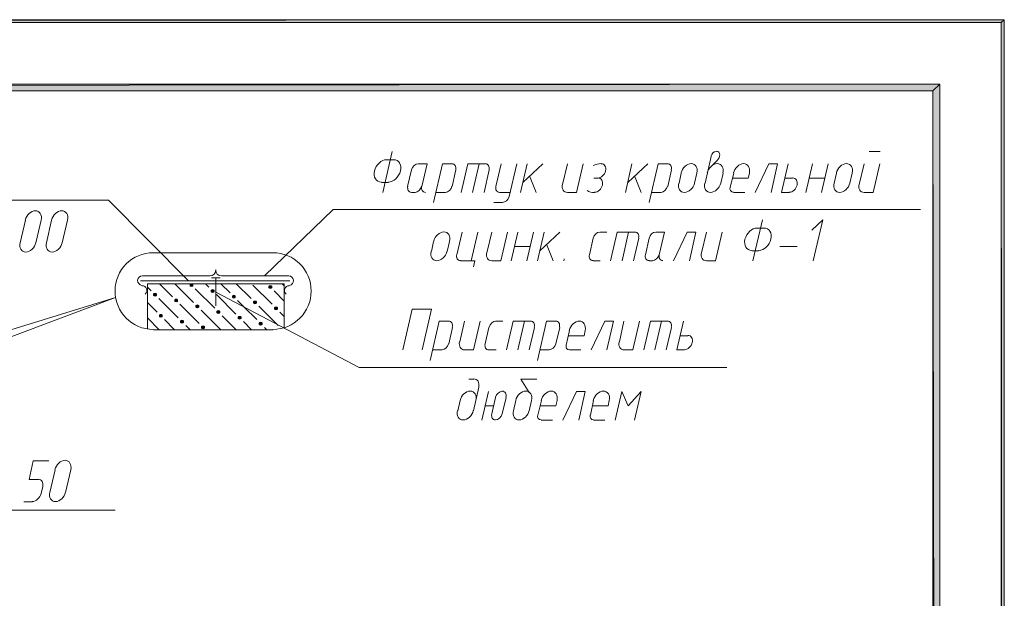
# Model space of a CAD drawing. Header units: millimetres. Extents: x 1527433 to 14789979, y -66543 to 11310.
# Tile 76 of 122: x 1975412 to 1982607, y -40192 to -35961. Entities that reach past the tile are written whole.
import ezdxf

# ---------------------------------------------------------------- set-up
doc = ezdxf.new("R2010")
doc.units = ezdxf.units.MM

msp = doc.modelspace()

# ---------------------------------------------------------------- hatches: boundary and pattern name
h = msp.add_hatch(color=7)
h.paths.add_polyline_path([(1982606.783, -35960.929), (1982583.5, -35982.095), (1982606.783, -65655.645)])
h.paths.add_polyline_path([(1982583.5, -35982.095), (1982606.783, -65655.645), (1982583.5, -65630.245)])
h.paths.add_polyline_path([(1982606.783, -65655.645), (1982583.5, -65630.245), (1982606.783, -65657.762)])
h.paths.add_polyline_path([(1982583.5, -65630.245), (1982606.783, -65657.762), (1940635.4, -65630.245)])
h.paths.add_polyline_path([(1982606.783, -65657.762), (1940635.4, -65630.245), (1940610, -65657.762)])
h.paths.add_polyline_path([(1940635.4, -65630.245), (1940610, -65657.762)])
h = msp.add_hatch(color=7)
h.paths.add_polyline_path([(1940612.117, -35960.929), (1940635.4, -35982.095), (1982606.783, -35960.929)])
h.paths.add_polyline_path([(1940635.4, -35982.095), (1982606.783, -35960.929), (1982583.5, -35982.095)])
h = msp.add_hatch(color=7)
h.paths.add_polyline_path([(1982083.967, -65130.712), (1982134.767, -65181.512), (1982083.967, -36481.629)])
h.paths.add_polyline_path([(1982134.767, -65181.512), (1982083.967, -36481.629), (1982134.767, -36432.945)])
h.paths.add_polyline_path([(1982083.967, -36481.629), (1982134.767, -36432.945), (1942635.65, -36481.629)])
h.paths.add_polyline_path([(1982134.767, -36432.945), (1942635.65, -36481.629), (1942584.85, -36432.945)])
h.paths.add_polyline_path([(1942635.65, -36481.629), (1942584.85, -36432.945), (1942635.65, -65130.712)])
h.paths.add_polyline_path([(1942584.85, -36432.945), (1942635.65, -65130.712), (1942584.85, -65181.512)])
h.paths.add_polyline_path([(1942635.65, -65130.712), (1942584.85, -65181.512), (1982083.967, -65130.712)])
h.paths.add_polyline_path([(1942584.85, -65181.512), (1982083.967, -65130.712), (1982134.767, -65181.512)])
h = msp.add_hatch(color=7)
h.dxf.hatch_style = 2
h.paths.add_polyline_path([(1976667.417, -37891.329), (1976661.067, -37893.445), (1976656.833, -37897.679), (1976656.833, -37906.145), (1976661.067, -37910.379), (1976667.417, -37912.495), (1976673.767, -37910.379), (1976678, -37906.145), (1976678, -37897.679), (1976673.767, -37893.445)])
h = msp.add_hatch(color=7)
h.dxf.hatch_style = 2
h.paths.add_polyline_path([(1977243.15, -37906.145), (1977236.8, -37908.262), (1977232.567, -37912.495), (1977232.567, -37920.962), (1977236.8, -37925.195), (1977243.15, -37927.312), (1977249.5, -37925.195), (1977253.733, -37920.962), (1977253.733, -37912.495), (1977249.5, -37908.262)])
h = msp.add_hatch(color=7)
h.dxf.hatch_style = 2
h.paths.add_polyline_path([(1976400.717, -37961.179), (1976394.367, -37963.295), (1976390.133, -37967.529), (1976390.133, -37975.995), (1976394.367, -37980.229), (1976400.717, -37982.345), (1976407.067, -37980.229), (1976411.3, -37975.995), (1976411.3, -37967.529), (1976407.067, -37963.295)])
h = msp.add_hatch(color=7)
h.dxf.hatch_style = 2
h.paths.add_polyline_path([(1976821.933, -37933.662), (1976815.583, -37935.779), (1976811.35, -37940.012), (1976811.35, -37948.479), (1976815.583, -37952.712), (1976821.933, -37954.829), (1976828.283, -37952.712), (1976832.517, -37948.479), (1976832.517, -37940.012), (1976828.283, -37935.779)])
h = msp.add_hatch(color=7)
h.dxf.hatch_style = 2
h.paths.add_polyline_path([(1976976.45, -37975.995), (1976970.1, -37978.112), (1976965.867, -37982.345), (1976965.867, -37990.812), (1976970.1, -37995.045), (1976976.45, -37997.162), (1976982.8, -37995.045), (1976987.033, -37990.812), (1976987.033, -37982.345), (1976982.8, -37978.112)])
h = msp.add_hatch(color=7)
h.dxf.hatch_style = 2
h.paths.add_polyline_path([(1976555.233, -38003.512), (1976548.883, -38005.629), (1976544.65, -38009.862), (1976544.65, -38018.329), (1976548.883, -38022.562), (1976555.233, -38024.679), (1976561.583, -38022.562), (1976565.817, -38018.329), (1976565.817, -38009.862), (1976561.583, -38005.629)])
h = msp.add_hatch(color=7)
h.dxf.hatch_style = 2
h.paths.add_polyline_path([(1976709.75, -38045.845), (1976703.4, -38047.962), (1976699.167, -38052.195), (1976699.167, -38060.662), (1976703.4, -38064.895), (1976709.75, -38067.012), (1976716.1, -38064.895), (1976720.333, -38060.662), (1976720.333, -38052.195), (1976716.1, -38047.962)])
h = msp.add_hatch(color=7)
h.dxf.hatch_style = 2
h.paths.add_polyline_path([(1977130.967, -38018.329), (1977124.617, -38020.445), (1977120.383, -38024.679), (1977120.383, -38033.145), (1977124.617, -38037.379), (1977130.967, -38039.495), (1977137.317, -38037.379), (1977141.55, -38033.145), (1977141.55, -38024.679), (1977137.317, -38020.445)])
h = msp.add_hatch(color=7)
h.dxf.hatch_style = 2
h.paths.add_polyline_path([(1977285.483, -38060.662), (1977279.133, -38062.779), (1977274.9, -38067.012), (1977274.9, -38075.479), (1977279.133, -38079.712), (1977285.483, -38081.829), (1977291.833, -38079.712), (1977296.067, -38075.479), (1977296.067, -38067.012), (1977291.833, -38062.779)])
h = msp.add_hatch(color=7)
h.dxf.hatch_style = 2
h.paths.add_polyline_path([(1976443.05, -38115.695), (1976436.7, -38117.812), (1976432.467, -38122.045), (1976432.467, -38130.512), (1976436.7, -38134.745), (1976443.05, -38136.862), (1976449.4, -38134.745), (1976453.633, -38130.512), (1976453.633, -38122.045), (1976449.4, -38117.812)])
h = msp.add_hatch(color=7)
h.dxf.hatch_style = 2
h.paths.add_polyline_path([(1976864.267, -38088.179), (1976857.917, -38090.295), (1976853.683, -38094.529), (1976853.683, -38102.995), (1976857.917, -38107.229), (1976864.267, -38109.345), (1976870.617, -38107.229), (1976874.85, -38102.995), (1976874.85, -38094.529), (1976870.617, -38090.295)])
h = msp.add_hatch(color=7)
h.dxf.hatch_style = 2
h.paths.add_polyline_path([(1977018.783, -38130.512), (1977012.433, -38132.629), (1977008.2, -38136.862), (1977008.2, -38145.329), (1977012.433, -38149.562), (1977018.783, -38151.679), (1977025.133, -38149.562), (1977029.367, -38145.329), (1977029.367, -38136.862), (1977025.133, -38132.629)])
h = msp.add_hatch(color=7)
h.dxf.hatch_style = 2
h.paths.add_polyline_path([(1976597.567, -38158.029), (1976591.217, -38160.145), (1976586.983, -38164.379), (1976586.983, -38172.845), (1976591.217, -38177.079), (1976597.567, -38179.195), (1976603.917, -38177.079), (1976608.15, -38172.845), (1976608.15, -38164.379), (1976603.917, -38160.145)])
h = msp.add_hatch(color=7)
h.dxf.hatch_style = 2
h.paths.add_polyline_path([(1976752.083, -38200.362), (1976745.733, -38202.479), (1976741.5, -38206.712), (1976741.5, -38215.179), (1976745.733, -38219.412), (1976752.083, -38221.529), (1976758.433, -38219.412), (1976762.667, -38215.179), (1976762.667, -38206.712), (1976758.433, -38202.479)])
h = msp.add_hatch(color=7)
h.dxf.hatch_style = 2
h.paths.add_polyline_path([(1977173.3, -38172.845), (1977166.95, -38174.962), (1977162.717, -38179.195), (1977162.717, -38187.662), (1977166.95, -38191.895), (1977173.3, -38194.012), (1977179.65, -38191.895), (1977183.883, -38187.662), (1977183.883, -38179.195), (1977179.65, -38174.962)])

# ---------------------------------------------------------------- linework, layer by layer
at = {"color": 7, "lineweight": 0}
for points in [[(1940612.117, -35960.929), (1940635.4, -35982.095), (1982606.783, -35960.929)], [(1940635.4, -35982.095), (1982606.783, -35960.929), (1982583.5, -35982.095)], [(1982606.783, -35960.929), (1982583.5, -35982.095), (1982606.783, -65655.645)], [(1982583.5, -35982.095), (1982606.783, -65655.645), (1982583.5, -65630.245)], [(1982134.767, -36432.945), (1942635.65, -36481.629), (1942584.85, -36432.945)], [(1982083.967, -36481.629), (1982134.767, -36432.945), (1942635.65, -36481.629)], [(1982134.767, -65181.512), (1982083.967, -36481.629), (1982134.767, -36432.945)], [(1982083.967, -65130.712), (1982134.767, -65181.512), (1982083.967, -36481.629)], [(1976667.417, -37891.329), (1976661.067, -37893.445), (1976656.833, -37897.679), (1976656.833, -37906.145), (1976661.067, -37910.379), (1976667.417, -37912.495), (1976673.767, -37910.379), (1976678, -37906.145), (1976678, -37897.679), (1976673.767, -37893.445)], [(1977243.15, -37906.145), (1977236.8, -37908.262), (1977232.567, -37912.495), (1977232.567, -37920.962), (1977236.8, -37925.195), (1977243.15, -37927.312), (1977249.5, -37925.195), (1977253.733, -37920.962), (1977253.733, -37912.495), (1977249.5, -37908.262)], [(1976400.717, -37961.179), (1976394.367, -37963.295), (1976390.133, -37967.529), (1976390.133, -37975.995), (1976394.367, -37980.229), (1976400.717, -37982.345), (1976407.067, -37980.229), (1976411.3, -37975.995), (1976411.3, -37967.529), (1976407.067, -37963.295)], [(1976821.933, -37933.662), (1976815.583, -37935.779), (1976811.35, -37940.012), (1976811.35, -37948.479), (1976815.583, -37952.712), (1976821.933, -37954.829), (1976828.283, -37952.712), (1976832.517, -37948.479), (1976832.517, -37940.012), (1976828.283, -37935.779)], [(1976976.45, -37975.995), (1976970.1, -37978.112), (1976965.867, -37982.345), (1976965.867, -37990.812), (1976970.1, -37995.045), (1976976.45, -37997.162), (1976982.8, -37995.045), (1976987.033, -37990.812), (1976987.033, -37982.345), (1976982.8, -37978.112)], [(1976555.233, -38003.512), (1976548.883, -38005.629), (1976544.65, -38009.862), (1976544.65, -38018.329), (1976548.883, -38022.562), (1976555.233, -38024.679), (1976561.583, -38022.562), (1976565.817, -38018.329), (1976565.817, -38009.862), (1976561.583, -38005.629)], [(1976709.75, -38045.845), (1976703.4, -38047.962), (1976699.167, -38052.195), (1976699.167, -38060.662), (1976703.4, -38064.895), (1976709.75, -38067.012), (1976716.1, -38064.895), (1976720.333, -38060.662), (1976720.333, -38052.195), (1976716.1, -38047.962)], [(1977130.967, -38018.329), (1977124.617, -38020.445), (1977120.383, -38024.679), (1977120.383, -38033.145), (1977124.617, -38037.379), (1977130.967, -38039.495), (1977137.317, -38037.379), (1977141.55, -38033.145), (1977141.55, -38024.679), (1977137.317, -38020.445)], [(1977285.483, -38060.662), (1977279.133, -38062.779), (1977274.9, -38067.012), (1977274.9, -38075.479), (1977279.133, -38079.712), (1977285.483, -38081.829), (1977291.833, -38079.712), (1977296.067, -38075.479), (1977296.067, -38067.012), (1977291.833, -38062.779)], [(1976443.05, -38115.695), (1976436.7, -38117.812), (1976432.467, -38122.045), (1976432.467, -38130.512), (1976436.7, -38134.745), (1976443.05, -38136.862), (1976449.4, -38134.745), (1976453.633, -38130.512), (1976453.633, -38122.045), (1976449.4, -38117.812)], [(1976864.267, -38088.179), (1976857.917, -38090.295), (1976853.683, -38094.529), (1976853.683, -38102.995), (1976857.917, -38107.229), (1976864.267, -38109.345), (1976870.617, -38107.229), (1976874.85, -38102.995), (1976874.85, -38094.529), (1976870.617, -38090.295)], [(1977018.783, -38130.512), (1977012.433, -38132.629), (1977008.2, -38136.862), (1977008.2, -38145.329), (1977012.433, -38149.562), (1977018.783, -38151.679), (1977025.133, -38149.562), (1977029.367, -38145.329), (1977029.367, -38136.862), (1977025.133, -38132.629)], [(1976597.567, -38158.029), (1976591.217, -38160.145), (1976586.983, -38164.379), (1976586.983, -38172.845), (1976591.217, -38177.079), (1976597.567, -38179.195), (1976603.917, -38177.079), (1976608.15, -38172.845), (1976608.15, -38164.379), (1976603.917, -38160.145)], [(1976752.083, -38200.362), (1976745.733, -38202.479), (1976741.5, -38206.712), (1976741.5, -38215.179), (1976745.733, -38219.412), (1976752.083, -38221.529), (1976758.433, -38219.412), (1976762.667, -38215.179), (1976762.667, -38206.712), (1976758.433, -38202.479)], [(1977173.3, -38172.845), (1977166.95, -38174.962), (1977162.717, -38179.195), (1977162.717, -38187.662), (1977166.95, -38191.895), (1977173.3, -38194.012), (1977179.65, -38191.895), (1977183.883, -38187.662), (1977183.883, -38179.195), (1977179.65, -38174.962)]]:
    msp.add_lwpolyline(points, close=True, dxfattribs=at)
for points in [[(1978064.417, -37224.579), (1978134.267, -36924.012)], [(1980464.717, -36962.112), (1980420.267, -37156.845)], [(1980503.284, -36924.091), (1980490.073, -36926.694), (1980478.102, -36934.369), (1980468.666, -36945.952), (1980463.058, -36960.279)], [(1980508.363, -36989.982), (1980516.581, -36981.302), (1980522.68, -36971.092), (1980526.341, -36960.049), (1980527.243, -36948.87), (1980525.212, -36938.744), (1980520.539, -36930.692), (1980513.605, -36925.159), (1980504.791, -36922.591)], [(1981620.417, -36924.012), (1981698.733, -36924.012)], [(1978093.141, -36984.932), (1978078.79, -36986.662), (1978064.669, -36991.499), (1978051.132, -36999.111), (1978038.535, -37009.166), (1978027.235, -37021.335), (1978017.587, -37035.287), (1978009.947, -37050.689), (1978004.67, -37067.213), (1978002.208, -37083.723), (1978002.641, -37099.088), (1978005.766, -37112.979), (1978011.383, -37125.069), (1978019.291, -37135.028), (1978029.288, -37142.529), (1978041.172, -37147.243), (1978054.742, -37148.842)], [(1978144.85, -36985.395), (1978094.05, -36985.395)], [(1978105.542, -37148.842), (1978119.893, -37147.112), (1978134.015, -37142.275), (1978147.552, -37134.663), (1978160.148, -37124.608), (1978171.448, -37112.439), (1978181.096, -37098.487), (1978188.737, -37083.084), (1978194.013, -37066.561), (1978196.475, -37050.051), (1978196.043, -37034.686), (1978192.917, -37020.795), (1978187.3, -37008.705), (1978179.392, -36998.746), (1978169.396, -36991.245), (1978157.512, -36986.531), (1978143.941, -36984.932)], [(1978323.562, -37014.004), (1978308.145, -37017.577), (1978293.99, -37027.164), (1978282.636, -37041.328), (1978275.627, -37058.634)], [(1978350.167, -37180.129), (1978388.267, -37015.029), (1978324.767, -37015.029)], [(1978572.417, -37015.029), (1978502.567, -37015.029), (1978436.95, -37298.662)], [(1978598.273, -37058.207), (1978599.615, -37049.26), (1978599.389, -37040.935), (1978597.704, -37033.41), (1978594.67, -37026.862), (1978590.395, -37021.47), (1978584.987, -37017.411), (1978578.557, -37014.863), (1978571.212, -37014.004)], [(1978813.717, -37015.029), (1978686.717, -37015.029), (1978638.033, -37224.579)], [(1978769.267, -37015.029), (1978720.583, -37224.579)], [(1978841.69, -37058.207), (1978843.031, -37049.26), (1978842.805, -37040.935), (1978841.121, -37033.41), (1978838.087, -37026.862), (1978833.811, -37021.47), (1978828.404, -37017.411), (1978821.973, -37014.863), (1978814.628, -37014.004)], [(1978930.133, -37015.029), (1978892.033, -37180.129)], [(1978989.4, -37254.212), (1979044.433, -37015.029)], [(1979120.633, -37015.029), (1979071.95, -37224.579)], [(1979088.883, -37150.495), (1979234.933, -37015.029)], [(1979414.85, -37015.029), (1979378.867, -37165.312)], [(1979416.967, -37224.579), (1979480.467, -37224.579), (1979529.15, -37015.029)], [(1979662.452, -37013.042), (1979647.456, -37013.854), (1979632.207, -37016.707), (1979616.867, -37021.561), (1979601.592, -37028.376)], [(1979636.5, -37119.231), (1979645.671, -37118.131), (1979654.695, -37115.046), (1979663.344, -37110.189), (1979671.391, -37103.77), (1979678.609, -37096.001), (1979684.77, -37087.093), (1979689.648, -37077.256), (1979693.014, -37066.703), (1979694.582, -37056.158), (1979694.3, -37046.343), (1979692.298, -37037.468), (1979688.703, -37029.744), (1979683.646, -37023.38), (1979677.254, -37018.585), (1979669.657, -37015.569), (1979660.983, -37014.543)], [(1979884.75, -37015.029), (1979838.183, -37224.579)], [(1979855.117, -37150.495), (1980001.167, -37015.029)], [(1980147.217, -37015.029), (1980077.367, -37015.029), (1980011.75, -37298.662)], [(1980173.073, -37058.207), (1980174.415, -37049.26), (1980174.189, -37040.935), (1980172.504, -37033.41), (1980169.47, -37026.862), (1980165.195, -37021.47), (1980159.787, -37017.411), (1980153.357, -37014.863), (1980146.012, -37014.004)], [(1980360.614, -37081.58), (1980362.634, -37067.838), (1980362.24, -37055.043), (1980359.602, -37043.47), (1980354.887, -37033.391), (1980348.265, -37025.082), (1980339.905, -37018.815), (1980329.974, -37014.864), (1980318.643, -37013.504), (1980306.668, -37014.914), (1980294.89, -37018.911), (1980283.607, -37025.22), (1980273.114, -37033.566), (1980263.707, -37043.675), (1980255.683, -37055.271), (1980249.339, -37068.08), (1980244.969, -37081.827)], [(1980551.114, -37081.58), (1980553.134, -37067.838), (1980552.74, -37055.043), (1980550.102, -37043.47), (1980545.387, -37033.391), (1980538.765, -37025.082), (1980530.405, -37018.815), (1980520.474, -37014.864), (1980509.143, -37013.504), (1980497.168, -37014.914), (1980485.39, -37018.911), (1980474.107, -37025.22), (1980463.614, -37033.566), (1980454.207, -37043.675), (1980446.183, -37055.271), (1980439.839, -37068.08), (1980435.469, -37081.827)], [(1980509.167, -36991.745), (1980468.95, -37029.845)], [(1980743.731, -37081.58), (1980745.75, -37067.838), (1980745.357, -37055.043), (1980742.718, -37043.47), (1980738.004, -37033.391), (1980731.382, -37025.082), (1980723.021, -37018.815), (1980713.091, -37014.864), (1980701.76, -37013.504), (1980689.785, -37014.914), (1980678.007, -37018.911), (1980666.724, -37025.22), (1980656.23, -37033.566), (1980646.824, -37043.675), (1980638.8, -37055.271), (1980632.455, -37068.08), (1980628.086, -37081.827)], [(1980902.867, -37224.579), (1980949.433, -37015.029), (1980885.933, -37015.029), (1980786.45, -37224.579)], [(1981036.217, -37224.579), (1980979.067, -37224.579), (1981027.75, -37015.029)], [(1981156.867, -37224.579), (1981205.55, -37015.029)], [(1981271.167, -37224.579), (1981319.85, -37015.029)], [(1981495.147, -37081.58), (1981497.167, -37067.838), (1981496.774, -37055.043), (1981494.135, -37043.47), (1981489.42, -37033.391), (1981482.798, -37025.082), (1981474.438, -37018.815), (1981464.508, -37014.864), (1981453.176, -37013.504), (1981441.201, -37014.914), (1981429.424, -37018.911), (1981418.14, -37025.22), (1981407.647, -37033.566), (1981398.241, -37043.675), (1981390.217, -37055.271), (1981383.872, -37068.08), (1981379.503, -37081.827)], [(1981582.317, -37015.029), (1981546.333, -37165.312)], [(1981584.433, -37224.579), (1981647.933, -37224.579), (1981696.617, -37015.029)], [(1978276.083, -37059.479), (1978246.45, -37180.129)], [(1978572.417, -37180.129), (1978599.933, -37059.479)], [(1978805.25, -37224.579), (1978843.35, -37059.479)], [(1979186.25, -37224.579), (1979137.567, -37103.929)], [(1979639.217, -37118.745), (1979607.467, -37118.745)], [(1979613.217, -37222.948), (1979622.388, -37221.848), (1979631.412, -37218.763), (1979640.061, -37213.906), (1979648.108, -37207.487), (1979655.326, -37199.718), (1979661.487, -37190.809), (1979666.365, -37180.973), (1979669.731, -37170.42), (1979671.299, -37159.875), (1979671.017, -37150.06), (1979669.014, -37141.185), (1979665.42, -37133.461), (1979660.363, -37127.096), (1979653.971, -37122.301), (1979646.374, -37119.286), (1979637.7, -37118.259)], [(1979952.483, -37224.579), (1979903.8, -37103.929)], [(1980147.217, -37180.129), (1980174.733, -37059.479)], [(1980246.7, -37082.762), (1980229.767, -37156.845)], [(1980344.067, -37156.845), (1980361, -37082.762)], [(1980534.567, -37156.845), (1980551.5, -37082.762)], [(1980629.817, -37082.762), (1980604.417, -37186.479)], [(1980735.65, -37118.745), (1980619.233, -37118.745)], [(1980735.65, -37118.745), (1980744.117, -37082.762)], [(1981059.5, -37118.745), (1981002.35, -37118.745)], [(1981035.617, -37222.948), (1981044.788, -37221.848), (1981053.812, -37218.763), (1981062.461, -37213.906), (1981070.508, -37207.487), (1981077.726, -37199.718), (1981083.887, -37190.809), (1981088.765, -37180.973), (1981092.131, -37170.42), (1981093.699, -37159.875), (1981093.417, -37150.06), (1981091.414, -37141.185), (1981087.82, -37133.461), (1981082.763, -37127.096), (1981076.371, -37122.301), (1981068.774, -37119.286), (1981060.1, -37118.259)], [(1981180.15, -37118.745), (1981296.567, -37118.745)], [(1981381.233, -37082.762), (1981364.3, -37156.845)], [(1981478.6, -37156.845), (1981495.533, -37082.762)], [(1978055.95, -37150.495), (1978106.75, -37150.495)], [(1978248.11, -37179.284), (1978246.769, -37188.231), (1978246.995, -37196.556), (1978248.679, -37204.081), (1978251.713, -37210.628), (1978255.989, -37216.021), (1978261.396, -37220.079), (1978267.827, -37222.627), (1978275.172, -37223.487)], [(1978300.572, -37223.487), (1978315.988, -37219.913), (1978330.144, -37210.326), (1978341.497, -37196.162), (1978348.506, -37178.857)], [(1978349.71, -37179.284), (1978348.369, -37188.231), (1978348.595, -37196.556), (1978350.279, -37204.081), (1978353.313, -37210.628), (1978357.589, -37216.021), (1978362.996, -37220.079), (1978369.427, -37222.627), (1978376.772, -37223.487)], [(1978522.822, -37223.487), (1978538.238, -37219.913), (1978552.394, -37210.326), (1978563.747, -37196.162), (1978570.756, -37178.857)], [(1978891.577, -37179.284), (1978890.235, -37188.231), (1978890.461, -37196.556), (1978892.146, -37204.081), (1978895.18, -37210.628), (1978899.455, -37216.021), (1978904.863, -37220.079), (1978911.293, -37222.627), (1978918.638, -37223.487)], [(1979377.561, -37164.407), (1979375.767, -37176.551), (1979376.105, -37187.856), (1979378.425, -37198.08), (1979382.58, -37206.981), (1979388.42, -37214.318), (1979395.796, -37219.849), (1979404.559, -37223.332), (1979414.562, -37224.526)], [(1980097.622, -37223.487), (1980113.038, -37219.913), (1980127.194, -37210.326), (1980138.547, -37196.162), (1980145.556, -37178.857)], [(1980228.036, -37155.911), (1980226.016, -37169.653), (1980226.41, -37182.447), (1980229.048, -37194.021), (1980233.763, -37204.099), (1980240.385, -37212.409), (1980248.746, -37218.676), (1980258.676, -37222.626), (1980270.007, -37223.987), (1980281.982, -37222.576), (1980293.76, -37218.579), (1980305.043, -37212.27), (1980315.536, -37203.924), (1980324.943, -37193.816), (1980332.967, -37182.219), (1980339.311, -37169.41), (1980343.681, -37155.663)], [(1980418.536, -37155.911), (1980416.516, -37169.653), (1980416.91, -37182.447), (1980419.548, -37194.021), (1980424.263, -37204.099), (1980430.885, -37212.409), (1980439.246, -37218.676), (1980449.176, -37222.626), (1980460.507, -37223.987), (1980472.482, -37222.576), (1980484.26, -37218.579), (1980495.543, -37212.27), (1980506.036, -37203.924), (1980515.443, -37193.816), (1980523.467, -37182.219), (1980529.811, -37169.41), (1980534.181, -37155.663)], [(1980602.758, -37184.645), (1980602.235, -37199.094), (1980606.665, -37211.009), (1980615.26, -37219.176), (1980627.233, -37222.383)], [(1981362.569, -37155.911), (1981360.549, -37169.653), (1981360.943, -37182.447), (1981363.582, -37194.021), (1981368.296, -37204.099), (1981374.918, -37212.409), (1981383.279, -37218.676), (1981393.209, -37222.626), (1981404.54, -37223.987), (1981416.515, -37222.576), (1981428.293, -37218.579), (1981439.576, -37212.27), (1981450.07, -37203.924), (1981459.476, -37193.816), (1981467.5, -37182.219), (1981473.845, -37169.41), (1981478.214, -37155.663)], [(1981545.027, -37164.407), (1981543.234, -37176.551), (1981543.571, -37187.856), (1981545.892, -37198.08), (1981550.046, -37206.981), (1981555.886, -37214.318), (1981563.262, -37219.849), (1981572.026, -37223.332), (1981582.029, -37224.526)], [(1978276.083, -37224.579), (1978301.483, -37224.579)], [(1978453.883, -37224.579), (1978523.733, -37224.579)], [(1978919.55, -37224.579), (1978995.75, -37224.579)], [(1978939.805, -37297.57), (1978955.221, -37293.997), (1978969.377, -37284.41), (1978980.731, -37270.246), (1978987.74, -37252.94)], [(1979557.861, -37209.618), (1979569.972, -37216.308), (1979583.07, -37221.032), (1979597.012, -37223.752), (1979611.66, -37224.429)], [(1980028.683, -37224.579), (1980098.533, -37224.579)], [(1980627.7, -37224.579), (1980710.25, -37224.579)], [(1976646.25, -37870.162), (1976059.933, -37281.729), (1973257.467, -37281.729)], [(1978877.217, -37298.662), (1978940.717, -37298.662)], [(1975568.481, -37426.597), (1975570.501, -37412.854), (1975570.107, -37400.06), (1975567.468, -37388.486), (1975562.754, -37378.408), (1975556.132, -37370.099), (1975547.771, -37363.832), (1975537.841, -37359.881), (1975526.51, -37358.52), (1975514.535, -37359.931), (1975502.757, -37363.928), (1975491.474, -37370.237), (1975480.98, -37378.583), (1975471.574, -37388.692), (1975463.55, -37400.288), (1975457.205, -37413.097), (1975452.836, -37426.844)], [(1975761.097, -37426.597), (1975763.117, -37412.854), (1975762.724, -37400.06), (1975760.085, -37388.486), (1975755.37, -37378.408), (1975748.748, -37370.099), (1975740.388, -37363.832), (1975730.458, -37359.881), (1975719.126, -37358.52), (1975707.151, -37359.931), (1975695.374, -37363.928), (1975684.09, -37370.237), (1975673.597, -37378.583), (1975664.191, -37388.692), (1975656.167, -37400.288), (1975649.822, -37413.097), (1975645.453, -37426.844)], [(1977200.817, -37834.179), (1977702.467, -37349.462), (1981995.067, -37349.462)], [(1975454.567, -37427.779), (1975416.467, -37592.879)], [(1975530.767, -37592.879), (1975568.867, -37427.779)], [(1975645.067, -37427.779), (1975606.967, -37592.879)], [(1975723.383, -37592.879), (1975761.483, -37427.779)], [(1980800.358, -37484.465), (1980786.007, -37486.196), (1980771.885, -37491.032), (1980758.348, -37498.644), (1980745.752, -37508.7), (1980734.452, -37520.869), (1980724.804, -37534.82), (1980717.164, -37550.223), (1980711.887, -37566.746), (1980709.425, -37583.257), (1980709.857, -37598.621), (1980712.983, -37612.513), (1980718.6, -37624.602), (1980726.508, -37634.561), (1980736.504, -37642.062), (1980748.389, -37646.776), (1980761.959, -37648.376)], [(1980769.517, -37724.112), (1980839.367, -37423.545)], [(1980852.067, -37484.929), (1980801.267, -37484.929)], [(1980812.759, -37648.376), (1980827.11, -37646.645), (1980841.231, -37641.808), (1980854.768, -37634.197), (1980867.365, -37624.141), (1980878.665, -37611.972), (1980888.313, -37598.021), (1980895.953, -37582.618), (1980901.23, -37566.094), (1980903.692, -37549.584), (1980903.259, -37534.219), (1980900.134, -37520.328), (1980894.517, -37508.239), (1980886.609, -37498.279), (1980876.612, -37490.778), (1980864.728, -37486.064), (1980851.158, -37484.465)], [(1981209.783, -37724.112), (1981279.633, -37423.545), (1981199.2, -37499.745)], [(1978552.981, -37581.113), (1978555.001, -37567.371), (1978554.607, -37554.576), (1978551.968, -37543.003), (1978547.254, -37532.925), (1978540.632, -37524.615), (1978532.271, -37518.348), (1978522.341, -37514.398), (1978511.01, -37513.037), (1978499.035, -37514.447), (1978487.257, -37518.445), (1978475.974, -37524.754), (1978465.48, -37533.1), (1978456.074, -37543.208), (1978448.05, -37554.804), (1978441.705, -37567.613), (1978437.336, -37581.361)], [(1978644.383, -37514.562), (1978606.283, -37679.662)], [(1978712.117, -37724.112), (1978758.683, -37514.562)], [(1978862.4, -37514.562), (1978826.417, -37664.845)], [(1978864.517, -37724.112), (1978928.017, -37724.112), (1978976.7, -37514.562)], [(1979004.217, -37724.112), (1979052.9, -37514.562)], [(1979118.517, -37724.112), (1979167.2, -37514.562)], [(1979243.4, -37514.562), (1979194.717, -37724.112)], [(1979213.767, -37650.029), (1979359.817, -37514.562)], [(1979650.712, -37513.537), (1979635.295, -37517.111), (1979621.14, -37526.697), (1979609.786, -37540.861), (1979602.777, -37558.167)], [(1979651.917, -37514.562), (1979702.717, -37514.562)], [(1979908.033, -37514.562), (1979778.917, -37514.562), (1979730.233, -37724.112)], [(1979861.467, -37514.562), (1979814.9, -37724.112)], [(1979933.89, -37557.74), (1979935.231, -37548.793), (1979935.005, -37540.468), (1979933.321, -37532.943), (1979930.287, -37526.395), (1979926.011, -37521.003), (1979920.604, -37516.944), (1979914.173, -37514.396), (1979906.828, -37513.537)], [(1980059.228, -37513.537), (1980043.812, -37517.111), (1980029.656, -37526.697), (1980018.303, -37540.861), (1980011.294, -37558.167)], [(1980085.833, -37679.662), (1980123.933, -37514.562), (1980060.433, -37514.562)], [(1980305.967, -37724.112), (1980352.533, -37514.562), (1980289.033, -37514.562), (1980189.55, -37724.112)], [(1980430.85, -37514.562), (1980394.867, -37664.845)], [(1980432.967, -37724.112), (1980496.467, -37724.112), (1980545.15, -37514.562)], [(1975414.736, -37591.944), (1975412.716, -37605.686), (1975413.11, -37618.481), (1975415.748, -37630.054), (1975420.463, -37640.132), (1975427.085, -37648.442), (1975435.446, -37654.709), (1975445.376, -37658.66), (1975456.707, -37660.02), (1975468.682, -37658.61), (1975480.46, -37654.613), (1975491.743, -37648.304), (1975502.236, -37639.958), (1975511.643, -37629.849), (1975519.667, -37618.253), (1975526.011, -37605.444), (1975530.381, -37591.697)], [(1975607.353, -37591.944), (1975605.333, -37605.686), (1975605.727, -37618.481), (1975608.365, -37630.054), (1975613.08, -37640.132), (1975619.702, -37648.442), (1975628.062, -37654.709), (1975637.992, -37658.66), (1975649.324, -37660.02), (1975661.299, -37658.61), (1975673.076, -37654.613), (1975684.36, -37648.304), (1975694.853, -37639.958), (1975704.26, -37629.849), (1975712.283, -37618.253), (1975718.628, -37605.444), (1975722.997, -37591.697)], [(1978436.95, -37582.295), (1978420.017, -37656.379)], [(1978536.433, -37656.379), (1978553.367, -37582.295)], [(1979029.617, -37620.395), (1979143.917, -37620.395)], [(1979311.133, -37724.112), (1979262.45, -37603.462)], [(1979603.233, -37559.012), (1979575.717, -37679.662)], [(1979897.45, -37724.112), (1979935.55, -37559.012)], [(1980011.75, -37559.012), (1979984.233, -37679.662)], [(1980966.367, -37620.395), (1981093.367, -37620.395)], [(1976389.075, -37664.845), (1976360.4, -37666.293), (1976332.553, -37670.543), (1976305.675, -37677.454), (1976279.908, -37686.885), (1976255.392, -37698.695), (1976232.268, -37712.743), (1976210.677, -37728.888), (1976190.761, -37746.99), (1976172.66, -37766.906), (1976156.515, -37788.497), (1976142.466, -37811.621), (1976130.656, -37836.137), (1976121.226, -37861.904), (1976114.315, -37888.781), (1976110.065, -37916.628), (1976108.617, -37945.304), (1976110.065, -37973.979), (1976114.315, -38001.826), (1976121.226, -38028.703), (1976130.656, -38054.471), (1976142.466, -38078.987), (1976156.515, -38102.111), (1976172.66, -38123.701), (1976190.761, -38143.618), (1976210.677, -38161.719), (1976232.268, -38177.864), (1976255.392, -38191.912), (1976279.908, -38203.722), (1976305.675, -38213.153), (1976332.553, -38220.064), (1976360.4, -38224.314), (1976389.075, -38225.762)], [(1977262.2, -37664.845), (1976390.133, -37664.845)], [(1977261.142, -38225.762), (1977289.817, -38224.314), (1977317.664, -38220.064), (1977344.541, -38213.153), (1977370.309, -38203.722), (1977394.825, -38191.912), (1977417.949, -38177.864), (1977439.539, -38161.719), (1977459.456, -38143.618), (1977477.557, -38123.701), (1977493.702, -38102.111), (1977507.75, -38078.987), (1977519.56, -38054.471), (1977528.991, -38028.703), (1977535.902, -38001.826), (1977540.152, -37973.979), (1977541.6, -37945.304), (1977540.152, -37916.628), (1977535.902, -37888.781), (1977528.991, -37861.904), (1977519.56, -37836.137), (1977507.75, -37811.621), (1977493.702, -37788.497), (1977477.557, -37766.906), (1977459.456, -37746.99), (1977439.539, -37728.888), (1977417.949, -37712.743), (1977394.825, -37698.695), (1977370.309, -37686.885), (1977344.541, -37677.454), (1977317.664, -37670.543), (1977289.817, -37666.293), (1977261.142, -37664.845)], [(1978418.286, -37655.444), (1978416.266, -37669.186), (1978416.66, -37681.981), (1978419.298, -37693.554), (1978424.013, -37703.632), (1978430.635, -37711.942), (1978438.996, -37718.209), (1978448.926, -37722.16), (1978460.257, -37723.52), (1978472.232, -37722.11), (1978484.01, -37718.113), (1978495.293, -37711.804), (1978505.786, -37703.458), (1978515.193, -37693.349), (1978523.217, -37681.753), (1978529.561, -37668.944), (1978533.931, -37655.197)], [(1978605.827, -37678.817), (1978604.485, -37687.764), (1978604.711, -37696.089), (1978606.396, -37703.614), (1978609.43, -37710.162), (1978613.705, -37715.554), (1978619.113, -37719.613), (1978625.543, -37722.161), (1978632.888, -37723.02)], [(1978825.111, -37663.941), (1978823.317, -37676.084), (1978823.655, -37687.389), (1978825.975, -37697.613), (1978830.13, -37706.514), (1978835.97, -37713.852), (1978843.346, -37719.382), (1978852.109, -37722.866), (1978862.112, -37724.059)], [(1979575.26, -37678.817), (1979573.919, -37687.764), (1979574.145, -37696.089), (1979575.829, -37703.614), (1979578.863, -37710.162), (1979583.139, -37715.554), (1979588.546, -37719.613), (1979594.977, -37722.161), (1979602.322, -37723.02)], [(1979983.777, -37678.817), (1979982.435, -37687.764), (1979982.661, -37696.089), (1979984.346, -37703.614), (1979987.38, -37710.162), (1979991.655, -37715.554), (1979997.063, -37719.613), (1980003.493, -37722.161), (1980010.838, -37723.02)], [(1980036.238, -37723.02), (1980051.655, -37719.447), (1980065.81, -37709.86), (1980077.164, -37695.696), (1980084.173, -37678.39)], [(1980085.377, -37678.817), (1980084.035, -37687.764), (1980084.261, -37696.089), (1980085.946, -37703.614), (1980088.98, -37710.162), (1980093.255, -37715.554), (1980098.663, -37719.613), (1980105.093, -37722.161), (1980112.438, -37723.02)], [(1980393.561, -37663.941), (1980391.767, -37676.084), (1980392.105, -37687.389), (1980394.425, -37697.613), (1980398.58, -37706.514), (1980404.42, -37713.852), (1980411.796, -37719.382), (1980420.559, -37722.866), (1980430.562, -37724.059)], [(1980763.167, -37650.029), (1980813.967, -37650.029)], [(1978633.8, -37724.112), (1978737.517, -37724.112), (1978726.933, -37768.562)], [(1979389.45, -37709.295), (1979387.333, -37724.112)], [(1979603.233, -37724.112), (1979654.033, -37724.112)], [(1980011.75, -37724.112), (1980037.15, -37724.112)], [(1976308.642, -37834.179), (1976295.627, -37836.687), (1976284.804, -37843.579), (1976277.189, -37853.906), (1976273.798, -37866.72), (1976275.412, -37879.876), (1976281.549, -37891.144), (1976291.333, -37899.446), (1976303.885, -37903.703)], [(1976309.7, -37834.179), (1976802.883, -37834.179)], [(1976801.484, -37834.177), (1976818.194, -37830.973), (1976832.387, -37821.59), (1976841.881, -37807.471), (1976845.217, -37790.787)], [(1976843.1, -37790.787), (1976846.436, -37807.471), (1976855.93, -37821.59), (1976870.123, -37830.973), (1976886.833, -37834.177)], [(1976887.55, -37834.179), (1977378.617, -37834.179)], [(1977382.315, -37903.703), (1977394.867, -37899.446), (1977404.651, -37891.144), (1977410.788, -37879.876), (1977412.402, -37866.72), (1977409.011, -37853.906), (1977401.396, -37843.579), (1977390.573, -37836.687), (1977377.558, -37834.179)], [(1976294.883, -37870.162), (1977384.967, -37870.162)], [(1976329.317, -37967.533), (1976336.253, -37959.404), (1976340.346, -37949.784), (1976341.411, -37939.383), (1976339.266, -37928.914), (1976334.06, -37919.582), (1976326.465, -37912.397), (1976317.086, -37907.778), (1976306.525, -37906.145)], [(1977344.75, -38215.179), (1977344.75, -37891.329), (1976345.683, -37891.329), (1976345.683, -38223.645)], [(1976373.2, -37944.245), (1976345.683, -37916.729)], [(1976527.717, -37986.579), (1976432.467, -37891.329)], [(1976682.233, -38028.912), (1976544.65, -37891.329)], [(1976794.417, -37916.729), (1976769.017, -37891.329)], [(1976813.467, -37848.995), (1976876.967, -37848.995)], [(1976845.217, -37848.995), (1976845.217, -38054.312)], [(1976948.933, -37959.062), (1976881.2, -37891.329)], [(1977103.45, -37999.279), (1976993.383, -37891.329)], [(1977257.967, -38041.612), (1977116.15, -37901.912)], [(1977344.75, -37906.145), (1977329.933, -37891.329)], [(1977381.792, -37906.145), (1977371.231, -37907.778), (1977361.852, -37912.397), (1977354.257, -37919.582), (1977349.05, -37928.914), (1977346.906, -37939.383), (1977347.971, -37949.784), (1977352.064, -37959.404), (1977359, -37967.533)], [(1976836.75, -38071.245), (1976694.933, -37929.429)], [(1976845.217, -37952.712), (1977892.967, -38505.162), (1980579.017, -38505.162)], [(1976991.267, -38113.579), (1976849.45, -37971.762)], [(1977344.75, -38018.329), (1977270.667, -37944.245)], [(1974161.283, -38594.062), (1976112.85, -37992.929), (1974218.433, -38704.129)], [(1976415.533, -38098.762), (1976345.683, -38028.912)], [(1976570.05, -38141.095), (1976428.233, -37999.279)], [(1976724.567, -38183.429), (1976582.75, -38041.612)], [(1977145.783, -38153.795), (1977050.533, -38060.662), (1977003.967, -38014.095)], [(1977300.3, -38196.129), (1977287.6, -38185.545), (1977158.483, -38056.429)], [(1976879.083, -38225.762), (1976737.267, -38083.945)], [(1976993.383, -38227.879), (1976891.783, -38126.279)], [(1977344.75, -38130.512), (1977313, -38098.762)], [(1978352.283, -38376.045), (1978420.017, -38077.595), (1978280.317, -38077.595), (1978210.467, -38376.045)], [(1976430.35, -38227.879), (1976345.683, -38141.095)], [(1976542.533, -38227.879), (1976470.567, -38153.795)], [(1976656.833, -38227.879), (1976625.083, -38196.129)], [(1977105.567, -38227.879), (1977046.3, -38168.612)], [(1978547.017, -38166.495), (1978477.167, -38166.495), (1978411.55, -38452.245)], [(1978572.873, -38209.673), (1978574.215, -38200.726), (1978573.989, -38192.401), (1978572.304, -38184.876), (1978569.27, -38178.329), (1978564.995, -38172.937), (1978559.587, -38168.878), (1978553.157, -38166.33), (1978545.812, -38165.47)], [(1978661.317, -38166.495), (1978627.45, -38316.779)], [(1978663.433, -38376.045), (1978726.933, -38376.045), (1978775.617, -38166.495)], [(1978890.828, -38165.47), (1978875.412, -38169.044), (1978861.256, -38178.631), (1978849.903, -38192.795), (1978842.894, -38210.1)], [(1978889.917, -38166.495), (1978942.833, -38166.495)], [(1979146.033, -38166.495), (1979019.033, -38166.495), (1978970.35, -38376.045)], [(1979101.583, -38166.495), (1979052.9, -38376.045)], [(1979171.89, -38209.673), (1979173.231, -38200.726), (1979173.005, -38192.401), (1979171.321, -38184.876), (1979168.287, -38178.329), (1979164.011, -38172.937), (1979158.604, -38168.878), (1979152.173, -38166.33), (1979144.828, -38165.47)], [(1979330.183, -38166.495), (1979260.333, -38166.495), (1979194.717, -38452.245)], [(1979356.04, -38209.673), (1979357.381, -38200.726), (1979357.155, -38192.401), (1979355.471, -38184.876), (1979352.437, -38178.329), (1979348.161, -38172.937), (1979342.754, -38168.878), (1979336.323, -38166.33), (1979328.978, -38165.47)], [(1979543.581, -38233.047), (1979545.601, -38219.304), (1979545.207, -38206.51), (1979542.568, -38194.936), (1979537.854, -38184.858), (1979531.232, -38176.549), (1979522.871, -38170.282), (1979512.941, -38166.331), (1979501.61, -38164.97), (1979489.635, -38166.381), (1979477.857, -38170.378), (1979466.574, -38176.687), (1979456.08, -38185.033), (1979446.674, -38195.142), (1979438.65, -38206.738), (1979432.305, -38219.547), (1979427.936, -38233.294)], [(1979702.717, -38376.045), (1979751.4, -38166.495), (1979687.9, -38166.495), (1979588.417, -38376.045)], [(1979827.6, -38166.495), (1979793.733, -38316.779)], [(1979829.717, -38376.045), (1979893.217, -38376.045), (1979941.9, -38166.495)], [(1980147.217, -38166.495), (1980020.217, -38166.495), (1979971.533, -38376.045)], [(1980102.767, -38166.495), (1980054.083, -38376.045)], [(1980173.073, -38209.673), (1980174.415, -38200.726), (1980174.189, -38192.401), (1980172.504, -38184.876), (1980169.47, -38178.329), (1980165.195, -38172.937), (1980159.787, -38168.878), (1980153.357, -38166.33), (1980146.012, -38165.47)], [(1980269.983, -38376.045), (1980212.833, -38376.045), (1980261.517, -38166.495)], [(1976390.133, -38227.879), (1977262.2, -38227.879)], [(1977217.75, -38227.879), (1977200.817, -38210.945)], [(1978547.017, -38331.595), (1978574.533, -38210.945)], [(1978841.233, -38210.945), (1978813.717, -38331.595)], [(1979135.45, -38376.045), (1979173.55, -38210.945)], [(1979330.183, -38331.595), (1979357.7, -38210.945)], [(1979429.667, -38234.229), (1979406.383, -38340.062)], [(1979535.5, -38272.329), (1979421.2, -38272.329)], [(1979535.5, -38272.329), (1979543.967, -38234.229)], [(1980136.633, -38376.045), (1980174.733, -38210.945)], [(1980295.383, -38272.329), (1980238.233, -38272.329)], [(1980269.383, -38374.415), (1980278.555, -38373.314), (1980287.578, -38370.23), (1980296.228, -38365.372), (1980304.275, -38358.954), (1980311.492, -38351.184), (1980317.654, -38342.276), (1980322.531, -38332.44), (1980325.898, -38321.887), (1980327.465, -38311.341), (1980327.184, -38301.526), (1980325.181, -38292.652), (1980321.587, -38284.927), (1980316.529, -38278.563), (1980310.138, -38273.768), (1980302.54, -38270.752), (1980293.867, -38269.726)], [(1978497.422, -38374.953), (1978512.838, -38371.38), (1978526.994, -38361.793), (1978538.347, -38347.629), (1978545.356, -38330.323)], [(1978626.144, -38315.874), (1978624.35, -38328.018), (1978624.688, -38339.323), (1978627.009, -38349.546), (1978631.163, -38358.448), (1978637.003, -38365.785), (1978644.379, -38371.316), (1978653.143, -38374.799), (1978663.145, -38375.992)], [(1978813.26, -38330.75), (1978811.919, -38339.698), (1978812.145, -38348.023), (1978813.829, -38355.548), (1978816.863, -38362.095), (1978821.139, -38367.487), (1978826.546, -38371.546), (1978832.977, -38374.094), (1978840.322, -38374.953)], [(1979280.588, -38374.953), (1979296.005, -38371.38), (1979310.16, -38361.793), (1979321.514, -38347.629), (1979328.523, -38330.323)], [(1979404.725, -38338.229), (1979404.202, -38352.677), (1979408.632, -38364.592), (1979417.227, -38372.76), (1979429.2, -38375.966)], [(1979792.427, -38315.874), (1979790.634, -38328.018), (1979790.971, -38339.323), (1979793.292, -38349.546), (1979797.447, -38358.448), (1979803.286, -38365.785), (1979810.662, -38371.316), (1979819.426, -38374.799), (1979829.428, -38375.992)], [(1978428.483, -38376.045), (1978498.333, -38376.045)], [(1978843.35, -38376.045), (1978894.15, -38376.045)], [(1979211.65, -38376.045), (1979281.5, -38376.045)], [(1979429.667, -38376.045), (1979512.217, -38376.045)], [(1978731.167, -38589.829), (1978693.067, -38589.829)], [(1978766.339, -38647.883), (1978768.133, -38635.739), (1978767.795, -38624.435), (1978765.475, -38614.211), (1978761.32, -38605.309), (1978755.48, -38597.972), (1978748.104, -38592.441), (1978739.341, -38588.958), (1978729.338, -38587.765)], [(1979135.45, -38687.195), (1979074.067, -38589.829), (1979190.483, -38589.829)], [(1978745.597, -38745.28), (1978747.617, -38731.538), (1978747.224, -38718.743), (1978744.585, -38707.17), (1978739.87, -38697.091), (1978733.248, -38688.782), (1978724.888, -38682.515), (1978714.958, -38678.564), (1978703.626, -38677.204), (1978691.651, -38678.614), (1978679.874, -38682.611), (1978668.59, -38688.92), (1978658.097, -38697.266), (1978648.691, -38707.375), (1978640.667, -38718.971), (1978634.322, -38731.78), (1978629.953, -38745.527)], [(1978726.933, -38820.545), (1978767.15, -38649.095)], [(1978837, -38678.729), (1978788.317, -38888.279)], [(1978964.456, -38721.907), (1978965.798, -38712.96), (1978965.572, -38704.635), (1978963.888, -38697.11), (1978960.853, -38690.562), (1978956.578, -38685.17), (1978951.171, -38681.111), (1978944.74, -38678.563), (1978937.395, -38677.704), (1978921.979, -38681.277), (1978907.823, -38690.864), (1978896.469, -38705.028), (1978889.46, -38722.334)], [(1979151.997, -38745.28), (1979154.017, -38731.538), (1979153.624, -38718.743), (1979150.985, -38707.17), (1979146.27, -38697.091), (1979139.648, -38688.782), (1979131.288, -38682.515), (1979121.358, -38678.564), (1979110.026, -38677.204), (1979098.051, -38678.614), (1979086.274, -38682.611), (1979074.99, -38688.92), (1979064.497, -38697.266), (1979055.091, -38707.375), (1979047.067, -38718.971), (1979040.722, -38731.78), (1979036.353, -38745.527)], [(1979338.264, -38745.28), (1979340.284, -38731.538), (1979339.89, -38718.743), (1979337.252, -38707.17), (1979332.537, -38697.091), (1979325.915, -38688.782), (1979317.555, -38682.515), (1979307.624, -38678.564), (1979296.293, -38677.204), (1979284.318, -38678.614), (1979272.54, -38682.611), (1979261.257, -38688.92), (1979250.764, -38697.266), (1979241.357, -38707.375), (1979233.333, -38718.971), (1979226.989, -38731.78), (1979222.619, -38745.527)], [(1979497.4, -38888.279), (1979543.967, -38678.729), (1979480.467, -38678.729), (1979380.983, -38888.279)], [(1979719.264, -38745.28), (1979721.284, -38731.538), (1979720.89, -38718.743), (1979718.252, -38707.17), (1979713.537, -38697.091), (1979706.915, -38688.782), (1979698.555, -38682.515), (1979688.624, -38678.564), (1979677.293, -38677.204), (1979665.318, -38678.614), (1979653.54, -38682.611), (1979642.257, -38688.92), (1979631.764, -38697.266), (1979622.357, -38707.375), (1979614.333, -38718.971), (1979607.989, -38731.78), (1979603.619, -38745.527)], [(1979903.8, -38888.279), (1979952.483, -38678.729), (1979859.35, -38784.562), (1979812.783, -38678.729), (1979764.1, -38888.279)], [(1978629.567, -38746.462), (1978612.633, -38820.545)], [(1978889.917, -38723.179), (1978862.4, -38843.829)], [(1978938.6, -38843.829), (1978966.117, -38723.179)], [(1979038.083, -38746.462), (1979021.15, -38820.545)], [(1979135.45, -38820.545), (1979152.383, -38746.462)], [(1979224.35, -38746.462), (1979198.95, -38852.295)], [(1979330.183, -38784.562), (1979338.65, -38746.462)], [(1979605.35, -38746.462), (1979582.067, -38852.295)], [(1979711.183, -38784.562), (1979719.65, -38746.462)], [(1978610.903, -38819.611), (1978608.883, -38833.353), (1978609.277, -38846.147), (1978611.915, -38857.721), (1978616.63, -38867.799), (1978623.252, -38876.109), (1978631.612, -38882.376), (1978641.542, -38886.326), (1978652.874, -38887.687), (1978664.849, -38886.276), (1978676.626, -38882.279), (1978687.91, -38875.97), (1978698.403, -38867.624), (1978707.81, -38857.516), (1978715.833, -38845.919), (1978722.178, -38833.11), (1978726.547, -38819.363)], [(1978813.717, -38784.562), (1978877.217, -38784.562)], [(1978861.944, -38842.984), (1978860.602, -38851.931), (1978860.828, -38860.256), (1978862.513, -38867.781), (1978865.547, -38874.328), (1978869.822, -38879.721), (1978875.229, -38883.779), (1978881.66, -38886.327), (1978889.005, -38887.187), (1978904.421, -38883.613), (1978918.577, -38874.026), (1978929.931, -38859.862), (1978936.94, -38842.557)], [(1979019.419, -38819.611), (1979017.399, -38833.353), (1979017.793, -38846.147), (1979020.432, -38857.721), (1979025.146, -38867.799), (1979031.768, -38876.109), (1979040.129, -38882.376), (1979050.059, -38886.326), (1979061.39, -38887.687), (1979073.365, -38886.276), (1979085.143, -38882.279), (1979096.426, -38875.97), (1979106.92, -38867.624), (1979116.326, -38857.516), (1979124.35, -38845.919), (1979130.695, -38833.11), (1979135.064, -38819.363)], [(1979197.292, -38850.462), (1979196.769, -38864.91), (1979201.198, -38876.825), (1979209.793, -38884.993), (1979221.767, -38888.199)], [(1979330.183, -38784.562), (1979213.767, -38784.562)], [(1979580.408, -38850.462), (1979579.885, -38864.91), (1979584.315, -38876.825), (1979592.91, -38884.993), (1979604.883, -38888.199)], [(1979711.183, -38784.562), (1979596.883, -38784.562)], [(1979222.233, -38888.279), (1979304.783, -38888.279)], [(1979605.35, -38888.279), (1979687.9, -38888.279)], [(1975549.817, -39322.195), (1975479.967, -39322.195), (1975509.6, -39186.729), (1975626.017, -39186.729)], [(1975785.147, -39251.163), (1975787.167, -39237.421), (1975786.774, -39224.626), (1975784.135, -39213.053), (1975779.42, -39202.975), (1975772.798, -39194.665), (1975764.438, -39188.398), (1975754.508, -39184.448), (1975743.176, -39183.087), (1975731.201, -39184.497), (1975719.424, -39188.495), (1975708.14, -39194.804), (1975697.647, -39203.15), (1975688.241, -39213.258), (1975680.217, -39224.854), (1975673.872, -39237.664), (1975669.503, -39251.411)], [(1975671.233, -39252.345), (1975633.133, -39417.445)], [(1975747.433, -39417.445), (1975785.533, -39252.345)], [(1975580.331, -39373.87), (1975581.899, -39363.325), (1975581.617, -39353.51), (1975579.614, -39344.635), (1975576.02, -39336.911), (1975570.963, -39330.546), (1975564.571, -39325.751), (1975556.974, -39322.736), (1975548.3, -39321.709)], [(1975502.962, -39485.126), (1975513.535, -39483.87), (1975523.936, -39480.33), (1975533.902, -39474.746), (1975543.172, -39467.364), (1975551.484, -39458.425), (1975558.577, -39448.173), (1975564.188, -39436.85), (1975568.056, -39424.7)], [(1975568.867, -39425.912), (1975581.567, -39375.112)], [(1975631.403, -39416.511), (1975629.383, -39430.253), (1975629.777, -39443.048), (1975632.415, -39454.621), (1975637.13, -39464.699), (1975643.752, -39473.009), (1975652.112, -39479.276), (1975662.042, -39483.226), (1975673.374, -39484.587), (1975685.349, -39483.177), (1975697.126, -39479.179), (1975708.41, -39472.87), (1975718.903, -39464.524), (1975728.31, -39454.416), (1975736.333, -39442.82), (1975742.678, -39430.01), (1975747.047, -39416.263)], [(1975441.867, -39487.295), (1975505.367, -39487.295)], [(1976108.617, -39548.679), (1974681.983, -39548.679)]]:
    msp.add_lwpolyline(points, dxfattribs=at)

doc.saveas('drawing.dxf')
